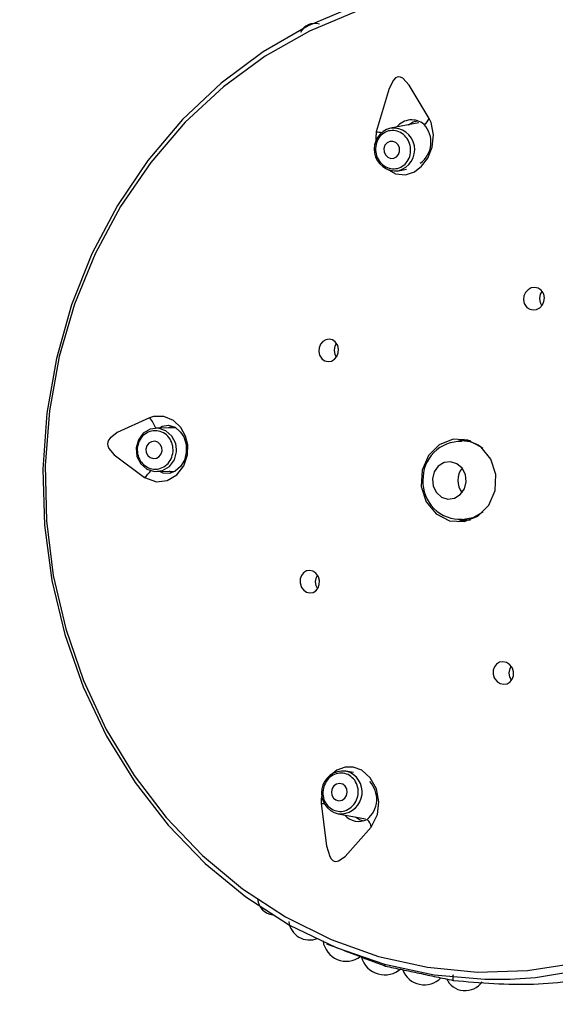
# Model space of a CAD drawing. Header units: millimetres. Extents: x 3811.49 to 3812.61, y 4795.07 to 4797.37.
# Tile 28 of 58: x 3812.2699 to 3812.3008, y 4796.2333 to 4796.2901. Entities that reach past the tile are written whole.
import ezdxf

# ---------------------------------------------------------------- set-up
doc = ezdxf.new("R2010")
doc.units = ezdxf.units.MM
doc.layers.add('SANINDUSA', color=3, linetype='Continuous')

msp = doc.modelspace()

# ---------------------------------------------------------------- linework, layer by layer
at = {"layer": 'SANINDUSA'}
for p, q in [((3812.292896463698, 4796.284175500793), (3812.291254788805, 4796.283872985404)), ((3812.290429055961, 4796.283661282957), (3812.290383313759, 4796.282926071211)), ((3812.291708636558, 4796.281414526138), (3812.292170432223, 4796.281499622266)), ((3812.278869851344, 4796.266577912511), (3812.277716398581, 4796.266555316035)), ((3812.295214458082, 4796.265833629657), (3812.295529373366, 4796.265916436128)), ((3812.295863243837, 4796.265826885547), (3812.295360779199, 4796.265826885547)), ((3812.278914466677, 4796.265193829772), (3812.278918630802, 4796.265329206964)), ((3812.277773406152, 4796.264055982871), (3812.278842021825, 4796.264076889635)), ((3812.278638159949, 4796.263998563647), (3812.278499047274, 4796.264070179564)), ((3812.295476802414, 4796.26123519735), (3812.295197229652, 4796.261274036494)), ((3812.295360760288, 4796.261266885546), (3812.295197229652, 4796.261274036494)), ((3812.295360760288, 4796.261266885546), (3812.295863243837, 4796.261266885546)), ((3812.289122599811, 4796.246686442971), (3812.288669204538, 4796.246767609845)), ((3812.288934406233, 4796.246682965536), (3812.288669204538, 4796.246767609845)), ((3812.288229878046, 4796.244306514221), (3812.289817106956, 4796.244022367))]:
    msp.add_line(p, q, dxfattribs=at)
at = {"layer": 'SANINDUSA', "flags": 128}
for points in [[(3812.289227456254, 4796.290935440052), (3812.28649890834, 4796.289767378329), (3812.283906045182, 4796.288269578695), (3812.281481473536, 4796.28646087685), (3812.2792556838, 4796.284364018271), (3812.277256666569, 4796.282005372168), (3812.275509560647, 4796.279414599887), (3812.274036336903, 4796.276624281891), (3812.27285552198, 4796.273669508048), (3812.271981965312, 4796.270587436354), (3812.271426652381, 4796.267416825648), (3812.271196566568, 4796.2641975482), (3812.271294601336, 4796.260970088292), (3812.271719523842, 4796.257775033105), (3812.272465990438, 4796.254652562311), (3812.273524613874, 4796.251641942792), (3812.274882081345, 4796.248781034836), (3812.276521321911, 4796.24610581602), (3812.278421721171, 4796.243649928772), (3812.2805593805, 4796.241444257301), (3812.282907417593, 4796.239516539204), (3812.285436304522, 4796.237891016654), (3812.288114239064, 4796.236588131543), (3812.290907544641, 4796.235624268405), (3812.293781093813, 4796.235011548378), (3812.296698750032, 4796.234757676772), (3812.298152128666, 4796.234766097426)], [(3812.289279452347, 4796.290602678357), (3812.286582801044, 4796.289473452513), (3812.284017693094, 4796.288018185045), (3812.281616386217, 4796.286255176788), (3812.279409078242, 4796.284206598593), (3812.277423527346, 4796.281898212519), (3812.275684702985, 4796.279359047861), (3812.274214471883, 4796.276621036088), (3812.273031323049, 4796.273718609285), (3812.272150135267, 4796.270688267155), (3812.271581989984, 4796.267568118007), (3812.271334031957, 4796.264397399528), (3812.271409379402, 4796.261215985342), (3812.271807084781, 4796.25806388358), (3812.272522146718, 4796.254980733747), (3812.273545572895, 4796.252005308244), (3812.274864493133, 4796.249175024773), (3812.276462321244, 4796.246525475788), (3812.278318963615, 4796.244089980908), (3812.280411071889, 4796.241899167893), (3812.282712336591, 4796.239980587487), (3812.285193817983, 4796.238358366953), (3812.287824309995, 4796.237052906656), (3812.290570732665, 4796.236080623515), (3812.293398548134, 4796.235453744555), (3812.296272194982, 4796.235180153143), (3812.299155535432, 4796.23526328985), (3812.302012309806, 4796.235702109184)], [(3812.293484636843, 4796.284430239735), (3812.292339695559, 4796.286354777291), (3812.291966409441, 4796.286751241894), (3812.291839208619, 4796.286818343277), (3812.291731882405, 4796.286835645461), (3812.291637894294, 4796.286815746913), (3812.291550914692, 4796.286764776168), (3812.291427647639, 4796.286635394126), (3812.29117035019, 4796.286153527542), (3812.29042905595, 4796.283661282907)], [(3812.291039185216, 4796.281515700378), (3812.29153829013, 4796.281229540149), (3812.292128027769, 4796.281180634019), (3812.292632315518, 4796.281352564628), (3812.293048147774, 4796.281670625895), (3812.29340678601, 4796.282145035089), (3812.293659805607, 4796.282771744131), (3812.293735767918, 4796.283485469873), (3812.293594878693, 4796.284188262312), (3812.293484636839, 4796.284430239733)], [(3812.292299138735, 4796.284065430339), (3812.292555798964, 4796.284235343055), (3812.292811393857, 4796.28429925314)], [(3812.291213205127, 4796.283101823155), (3812.291053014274, 4796.283022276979), (3812.290934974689, 4796.282880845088), (3812.290877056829, 4796.282699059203), (3812.290888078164, 4796.282504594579), (3812.290966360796, 4796.282327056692), (3812.291099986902, 4796.282193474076), (3812.29126861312, 4796.282124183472), (3812.291446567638, 4796.282129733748), (3812.291606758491, 4796.282209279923), (3812.291724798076, 4796.282350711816), (3812.291782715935, 4796.282532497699), (3812.2917716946, 4796.282726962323), (3812.291693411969, 4796.28290450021), (3812.291559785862, 4796.283038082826), (3812.291391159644, 4796.283107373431), (3812.291213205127, 4796.283101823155)], [(3812.298152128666, 4796.234766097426), (3812.299623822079, 4796.234865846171), (3812.302519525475, 4796.235334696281), (3812.305349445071, 4796.23615833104), (3812.308077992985, 4796.237326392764), (3812.310670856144, 4796.238824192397), (3812.313095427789, 4796.240632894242), (3812.315321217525, 4796.242729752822), (3812.317320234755, 4796.245088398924), (3812.319067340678, 4796.247679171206), (3812.320540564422, 4796.250469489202), (3812.321721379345, 4796.253424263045), (3812.322594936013, 4796.256506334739), (3812.323150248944, 4796.259676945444), (3812.323380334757, 4796.262896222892), (3812.323282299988, 4796.2661236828), (3812.322857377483, 4796.269318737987), (3812.322110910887, 4796.272441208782), (3812.321052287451, 4796.275451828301), (3812.31969481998, 4796.278312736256)], [(3812.298996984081, 4796.273695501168), (3812.299119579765, 4796.273530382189), (3812.299288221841, 4796.273420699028), (3812.299483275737, 4796.273379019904), (3812.29968329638, 4796.273409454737), (3812.299866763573, 4796.27350886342), (3812.300013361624, 4796.273667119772), (3812.300105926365, 4796.273867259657), (3812.300132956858, 4796.274086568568), (3812.300090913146, 4796.27429925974), (3812.300063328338, 4796.274362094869), (3812.299940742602, 4796.274527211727), (3812.299772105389, 4796.27463689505), (3812.299577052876, 4796.274678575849), (3812.299377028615, 4796.274648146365), (3812.299193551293, 4796.2745487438), (3812.299046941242, 4796.274390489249), (3812.298954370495, 4796.27419034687), (3812.298927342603, 4796.273971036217), (3812.298969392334, 4796.2737583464), (3812.298996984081, 4796.273695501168)], [(3812.299864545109, 4796.274041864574), (3812.29991391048, 4796.274289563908), (3812.299999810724, 4796.274443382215)], [(3812.29998423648, 4796.273635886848), (3812.29990484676, 4796.273792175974), (3812.299864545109, 4796.274041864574)], [(3812.287193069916, 4796.270715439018), (3812.28731133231, 4796.270548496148), (3812.287472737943, 4796.270438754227), (3812.287659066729, 4796.270398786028), (3812.287848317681, 4796.270433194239), (3812.288018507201, 4796.270537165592), (3812.288150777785, 4796.27069789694), (3812.288231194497, 4796.270897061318), (3812.288251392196, 4796.271113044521), (3812.288208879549, 4796.271322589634), (3812.288183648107, 4796.271382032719), (3812.288065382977, 4796.271548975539), (3812.287903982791, 4796.271658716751), (3812.287717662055, 4796.271698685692), (3812.287528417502, 4796.271664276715), (3812.28735823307, 4796.271560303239), (3812.287225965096, 4796.271399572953), (3812.287145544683, 4796.271200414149), (3812.287125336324, 4796.270984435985), (3812.287167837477, 4796.270774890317), (3812.287193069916, 4796.270715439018)], [(3812.288022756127, 4796.271061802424), (3812.288072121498, 4796.271309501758), (3812.288139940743, 4796.271437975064)], [(3812.288129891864, 4796.270674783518), (3812.288063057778, 4796.270812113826), (3812.288022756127, 4796.271061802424)], [(3812.277356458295, 4796.267156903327), (3812.275497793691, 4796.266316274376), (3812.275077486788, 4796.265991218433), (3812.274987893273, 4796.265867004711), (3812.274943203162, 4796.265754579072), (3812.274931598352, 4796.265649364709), (3812.274946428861, 4796.265545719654), (3812.275012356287, 4796.265387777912), (3812.275316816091, 4796.265016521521), (3812.277075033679, 4796.263712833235)], [(3812.277075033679, 4796.263712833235), (3812.277764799, 4796.263467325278), (3812.278372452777, 4796.263540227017), (3812.27892418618, 4796.263864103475), (3812.279339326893, 4796.264390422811), (3812.279551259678, 4796.265013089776), (3812.279561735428, 4796.26559109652), (3812.279429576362, 4796.266105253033), (3812.279155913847, 4796.26659109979), (3812.278729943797, 4796.266995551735), (3812.278182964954, 4796.267227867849), (3812.277581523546, 4796.267224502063), (3812.277356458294, 4796.267156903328)], [(3812.278918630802, 4796.265329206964), (3812.278864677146, 4796.265678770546), (3812.278645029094, 4796.266106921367), (3812.278288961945, 4796.266413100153), (3812.277850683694, 4796.266550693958), (3812.277396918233, 4796.266498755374), (3812.276996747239, 4796.266265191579), (3812.27671109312, 4796.265885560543), (3812.276583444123, 4796.265417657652), (3812.276633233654, 4796.264932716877), (3812.276852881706, 4796.264504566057), (3812.277208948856, 4796.264198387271), (3812.277647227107, 4796.264060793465), (3812.278100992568, 4796.264112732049), (3812.278501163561, 4796.264346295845), (3812.278786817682, 4796.26472592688), (3812.278914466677, 4796.265193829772), (3812.278914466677, 4796.265193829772)], [(3812.277907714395, 4796.266559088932), (3812.278084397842, 4796.266674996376), (3812.278454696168, 4796.266730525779), (3812.278828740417, 4796.26661333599), (3812.279150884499, 4796.266335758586), (3812.27932971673, 4796.266050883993), (3812.279464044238, 4796.265621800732), (3812.279476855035, 4796.265159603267), (3812.27936424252, 4796.264716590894), (3812.27914267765, 4796.264342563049), (3812.278843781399, 4796.264077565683), (3812.278498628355, 4796.263944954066), (3812.278134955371, 4796.263962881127), (3812.277952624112, 4796.264059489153)], [(3812.278446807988, 4796.266569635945), (3812.278469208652, 4796.266589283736), (3812.278670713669, 4796.266662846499)], [(3812.277150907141, 4796.265347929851), (3812.277170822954, 4796.265153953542), (3812.277258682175, 4796.264982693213), (3812.277401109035, 4796.264860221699), (3812.277576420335, 4796.264805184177), (3812.277757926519, 4796.264825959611), (3812.277917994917, 4796.264919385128), (3812.278032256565, 4796.265071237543), (3812.278083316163, 4796.265258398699), (3812.278063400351, 4796.265452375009), (3812.27797554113, 4796.265623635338), (3812.27783311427, 4796.265746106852), (3812.27765780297, 4796.265801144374), (3812.277476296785, 4796.26578036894), (3812.277316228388, 4796.265686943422), (3812.27720196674, 4796.265535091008), (3812.277150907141, 4796.265347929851)], [(3812.297051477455, 4796.264777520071), (3812.296482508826, 4796.265472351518), (3812.295715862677, 4796.265874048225), (3812.294868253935, 4796.265921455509), (3812.294068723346, 4796.265607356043), (3812.293438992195, 4796.264979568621), (3812.293074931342, 4796.264133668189), (3812.293031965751, 4796.263198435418), (3812.293316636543, 4796.262316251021), (3812.293885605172, 4796.261621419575), (3812.294652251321, 4796.261219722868), (3812.295499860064, 4796.261172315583), (3812.296299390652, 4796.26148641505), (3812.296929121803, 4796.262114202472), (3812.297293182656, 4796.262960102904), (3812.297336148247, 4796.263895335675), (3812.297051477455, 4796.264777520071)], [(3812.294566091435, 4796.262470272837), (3812.294945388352, 4796.26251951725), (3812.29527873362, 4796.262725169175), (3812.295515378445, 4796.263055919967), (3812.295619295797, 4796.263461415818), (3812.295574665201, 4796.26387992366), (3812.295388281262, 4796.264247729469), (3812.295088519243, 4796.264508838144), (3812.294721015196, 4796.264623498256), (3812.294341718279, 4796.264574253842), (3812.29400837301, 4796.264368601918), (3812.293771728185, 4796.264037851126), (3812.293667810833, 4796.263632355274), (3812.293712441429, 4796.263213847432), (3812.293898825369, 4796.262846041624), (3812.294198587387, 4796.262584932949), (3812.294566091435, 4796.262470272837)], [(3812.296577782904, 4796.261704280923), (3812.295997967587, 4796.261377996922), (3812.295360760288, 4796.261266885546)], [(3812.295529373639, 4796.261177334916), (3812.295342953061, 4796.261219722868), (3812.295151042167, 4796.261283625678)], [(3812.287069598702, 4796.258034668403), (3812.286943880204, 4796.258199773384), (3812.286779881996, 4796.258309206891), (3812.286595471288, 4796.258351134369), (3812.286410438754, 4796.258320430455), (3812.286245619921, 4796.258219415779), (3812.28612041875, 4796.258058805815), (3812.286049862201, 4796.257857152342), (3812.286042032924, 4796.257638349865), (3812.286097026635, 4796.257427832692), (3812.286125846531, 4796.257368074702), (3812.286251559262, 4796.257202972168), (3812.286415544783, 4796.257093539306), (3812.286599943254, 4796.257051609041), (3812.286784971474, 4796.257082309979), (3812.286949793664, 4796.257183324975), (3812.287075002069, 4796.257343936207), (3812.287145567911, 4796.257545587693), (3812.287153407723, 4796.257764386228), (3812.287098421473, 4796.257974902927), (3812.287069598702, 4796.258034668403)], [(3812.286932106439, 4796.257714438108), (3812.28698147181, 4796.257962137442), (3812.287037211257, 4796.258072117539)], [(3812.287049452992, 4796.257311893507), (3812.28697240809, 4796.257464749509), (3812.286932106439, 4796.257714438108)], [(3812.297270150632, 4796.252099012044), (3812.297409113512, 4796.2519327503), (3812.297588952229, 4796.251822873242), (3812.297788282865, 4796.251782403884), (3812.297983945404, 4796.251815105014), (3812.298154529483, 4796.25191633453), (3812.298281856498, 4796.252074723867), (3812.298352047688, 4796.252273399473), (3812.298356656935, 4796.252490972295), (3812.298294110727, 4796.252703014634), (3812.298260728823, 4796.252765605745), (3812.298121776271, 4796.252931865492), (3812.297941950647, 4796.253041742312), (3812.29774262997, 4796.253082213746), (3812.297546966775, 4796.25304951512), (3812.297376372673, 4796.252948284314), (3812.297249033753, 4796.252789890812), (3812.297178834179, 4796.252591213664), (3812.29717422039, 4796.252373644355), (3812.297236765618, 4796.252161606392), (3812.297270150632, 4796.252099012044)], [(3812.298099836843, 4796.252445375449), (3812.298149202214, 4796.252693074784), (3812.298214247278, 4796.252817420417)], [(3812.298235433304, 4796.252017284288), (3812.298140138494, 4796.25219568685), (3812.298099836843, 4796.252445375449)], [(3812.29014297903, 4796.243535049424), (3812.290511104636, 4796.244269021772), (3812.29058841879, 4796.245001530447), (3812.290438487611, 4796.245743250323), (3812.290084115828, 4796.246385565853), (3812.289600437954, 4796.246819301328), (3812.289108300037, 4796.247004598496), (3812.288637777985, 4796.247004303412), (3812.288158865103, 4796.246830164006), (3812.287714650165, 4796.246453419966), (3812.287714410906, 4796.246452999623)], [(3812.288108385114, 4796.245105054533), (3812.288282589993, 4796.245064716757), (3812.288459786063, 4796.245100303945), (3812.288612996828, 4796.245206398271), (3812.28871889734, 4796.245366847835), (3812.288761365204, 4796.245557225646), (3812.288733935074, 4796.245748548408), (3812.288640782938, 4796.245911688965), (3812.288496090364, 4796.246021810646), (3812.288321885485, 4796.246062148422), (3812.288144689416, 4796.246026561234), (3812.28799147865, 4796.245920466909), (3812.287885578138, 4796.245760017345), (3812.287843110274, 4796.245569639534), (3812.287870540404, 4796.245378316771), (3812.28796369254, 4796.245215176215), (3812.288108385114, 4796.245105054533)], [(3812.287308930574, 4796.245459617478), (3812.287255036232, 4796.245178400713), (3812.287261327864, 4796.244894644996)], [(3812.287261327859, 4796.244894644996), (3812.287368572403, 4796.244895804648), (3812.287447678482, 4796.244894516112)], [(3812.287261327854, 4796.244894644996), (3812.287565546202, 4796.24245057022), (3812.287752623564, 4796.241853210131), (3812.287839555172, 4796.241709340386), (3812.287926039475, 4796.241622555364), (3812.288013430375, 4796.241577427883), (3812.288105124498, 4796.241564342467), (3812.288254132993, 4796.241596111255), (3812.288636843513, 4796.241848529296), (3812.290142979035, 4796.243535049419)], [(3812.289229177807, 4796.244127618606), (3812.289502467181, 4796.243951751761), (3812.28968337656, 4796.243909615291)]]:
    msp.add_lwpolyline(points, dxfattribs=at)
at = {"layer": 'SANINDUSA'}
for centre, radius, start, end in [((3812.296732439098, 4796.26658111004), 0.02578569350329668, 27.0627775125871, 86.84168973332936), ((3812.286881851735, 4796.289013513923), 0.000900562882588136, 72.51647804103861, 155.9169443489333), ((3812.292476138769, 4796.28325816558), 0.001088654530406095, 49.19142039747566, 141.0901770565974), ((3812.292894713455, 4796.284632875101), 0.0006237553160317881, 298.0065153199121, 341.0426915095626), ((3812.291562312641, 4796.282658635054), 0.001252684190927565, 104.2109060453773, 276.7079363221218), ((3812.29104983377, 4796.287857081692), 0.004241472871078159, 261.584015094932, 265.9356868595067), ((3812.291401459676, 4796.282628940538), 0.001252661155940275, 284.1948030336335, 96.72403931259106), ((3812.292099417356, 4796.28306420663), 0.001490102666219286, 305.8043211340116, 43.09001884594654), ((3812.276055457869, 4796.265970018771), 0.001761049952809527, 19.4118978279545, 42.37376258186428), ((3812.295295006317, 4796.263622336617), 0.002170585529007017, 88.22934086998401, 181.9920426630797), ((3812.295351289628, 4796.263888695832), 0.001938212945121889, 50.74327360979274, 89.71947636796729), ((3812.296293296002, 4796.263546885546), 0.001155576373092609, 142.1084187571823, 217.8915812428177), ((3812.275873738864, 4796.265130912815), 0.001858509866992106, 310.2688668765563, 326.5268486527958), ((3812.295274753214, 4796.263450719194), 0.002151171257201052, 177.4377851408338, 273.2380793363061), ((3812.288525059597, 4796.245523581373), 0.001252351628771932, 83.39064074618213, 256.3670040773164), ((3812.288357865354, 4796.245561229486), 0.00126122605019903, 264.1756854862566, 62.79810673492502), ((3812.288965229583, 4796.245148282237), 0.001496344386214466, 309.2265646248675, 43.1208484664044), ((3812.15394713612, 4796.175007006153), 0.1181729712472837, 351.8611511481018, 35.97857701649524), ((3812.289414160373, 4796.244955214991), 0.001086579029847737, 221.0866140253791, 297.2395643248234), ((3812.289421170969, 4796.24345313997), 0.0007264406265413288, 6.474122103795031, 47.54775031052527), ((3812.284567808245, 4796.239460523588), 0.000980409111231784, 183.9403921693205, 264.6226294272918), ((3812.286580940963, 4796.238231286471), 0.001203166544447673, 186.9245686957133, 292.1212279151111), ((3812.288713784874, 4796.237165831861), 0.001365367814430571, 188.2428650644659, 306.3955371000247), ((3812.290925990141, 4796.236403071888), 0.001392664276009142, 195.5788058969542, 312.0711027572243), ((3812.290997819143, 4796.23560750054), 9.663939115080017e-05, 169.226074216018, 237.3047895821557), ((3812.293202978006, 4796.235775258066), 0.001332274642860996, 200.9700350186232, 315.8436193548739), ((3812.295560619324, 4796.23528999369), 0.001184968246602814, 204.1881653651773, 325.5520754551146)]:
    msp.add_arc(centre, radius, start, end, dxfattribs=at)
for points, degree in [([(3812.291145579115, 4796.283706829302), (3812.291021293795, 4796.283658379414), (3812.290772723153, 4796.283561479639), (3812.290506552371, 4796.283230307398), (3812.290374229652, 4796.282819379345), (3812.29039941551, 4796.28237661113), (3812.290577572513, 4796.281972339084), (3812.290880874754, 4796.281671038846), (3812.291266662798, 4796.281503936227), (3812.291530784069, 4796.281536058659), (3812.291662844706, 4796.281552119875)], 3), ([(3812.276648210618, 4796.265403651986), (3812.276651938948, 4796.265257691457), (3812.276659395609, 4796.2649657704), (3812.276868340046, 4796.264575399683), (3812.27718985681, 4796.264297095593), (3812.277589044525, 4796.264171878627), (3812.278002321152, 4796.264219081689), (3812.278363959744, 4796.264431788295), (3812.278632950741, 4796.264776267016), (3812.278687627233, 4796.265062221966), (3812.278714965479, 4796.265205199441)], 3), ([(3812.287944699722, 4796.244534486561), (3812.288072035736, 4796.244492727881), (3812.288326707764, 4796.244409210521), (3812.288733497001, 4796.244499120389), (3812.289080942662, 4796.244738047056), (3812.28932199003, 4796.24510342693), (3812.289418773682, 4796.245536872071), (3812.289355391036, 4796.245969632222), (3812.289147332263, 4796.246349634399), (3812.288918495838, 4796.246494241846), (3812.288804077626, 4796.246566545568)], 3), ([(3812.287561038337, 4796.236813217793), (3812.290945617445, 4796.235526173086)], 1), ([(3812.290945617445, 4796.235526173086), (3812.294876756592, 4796.234695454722)], 1)]:
    msp.add_open_spline(points, degree=degree, dxfattribs=at)
for points, knots in [([(3812.291662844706, 4796.281552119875), (3812.29178695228, 4796.281600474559), (3812.292035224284, 4796.281697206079), (3812.292301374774, 4796.28202780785), (3812.292434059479, 4796.282438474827), (3812.292409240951, 4796.282881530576), (3812.292231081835, 4796.283286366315), (3812.291927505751, 4796.283587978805), (3812.291541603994, 4796.28375502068), (3812.291277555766, 4796.283722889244), (3812.291145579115, 4796.283706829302)], [0, 0, 0, 0, 0.124818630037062, 0.2496944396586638, 0.3746571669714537, 0.499733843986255, 0.6249185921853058, 0.7500608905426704, 0.8750753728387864, 1, 1, 1, 1]), ([(3812.278714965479, 4796.265205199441), (3812.278711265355, 4796.265350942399), (3812.278703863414, 4796.265642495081), (3812.278495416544, 4796.266032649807), (3812.27817424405, 4796.26631124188), (3812.277774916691, 4796.26643694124), (3812.277361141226, 4796.266389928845), (3812.276999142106, 4796.266177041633), (3812.276730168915, 4796.265832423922), (3812.276675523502, 4796.265546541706), (3812.276648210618, 4796.265403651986)], [0, 0, 0, 0, 0.1248186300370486, 0.2496944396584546, 0.3746571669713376, 0.4997338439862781, 0.6249185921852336, 0.7500608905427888, 0.8750753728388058, 1, 1, 1, 1]), ([(3812.288804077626, 4796.246566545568), (3812.288676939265, 4796.246608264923), (3812.288422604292, 4796.246691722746), (3812.288016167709, 4796.246602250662), (3812.2876685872, 4796.24636376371), (3812.287427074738, 4796.245998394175), (3812.287329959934, 4796.245564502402), (3812.287393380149, 4796.245131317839), (3812.287601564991, 4796.244751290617), (3812.287830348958, 4796.244606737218), (3812.287944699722, 4796.244534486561)], [0, 0, 0, 0, 0.1248183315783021, 0.2496938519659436, 0.3746565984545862, 0.4997335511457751, 0.6249185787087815, 0.750061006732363, 0.8750755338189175, 1, 1, 1, 1]), ([(3812.294861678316, 4796.235010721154), (3812.294858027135, 4796.234972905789), (3812.294852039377, 4796.234910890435), (3812.294849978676, 4796.234834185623), (3812.294850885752, 4796.234777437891), (3812.29485498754, 4796.234734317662), (3812.294863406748, 4796.23469985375), (3812.294871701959, 4796.234697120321), (3812.294876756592, 4796.234695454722)], [0, 0, 0, 0, 0.2149901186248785, 0.3525733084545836, 0.5003442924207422, 0.6481913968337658, 0.7856277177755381, 1, 1, 1, 1]), ([(3812.294876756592, 4796.234695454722), (3812.296437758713, 4796.234563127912), (3812.299560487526, 4796.234298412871), (3812.302454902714, 4796.234778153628), (3812.303902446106, 4796.235018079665)], [0, 0, 0, 0, 0.4998839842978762, 1, 1, 1, 1])]:
    msp.add_open_spline(points, degree=3, knots=knots, dxfattribs=at)

doc.saveas('drawing.dxf')
